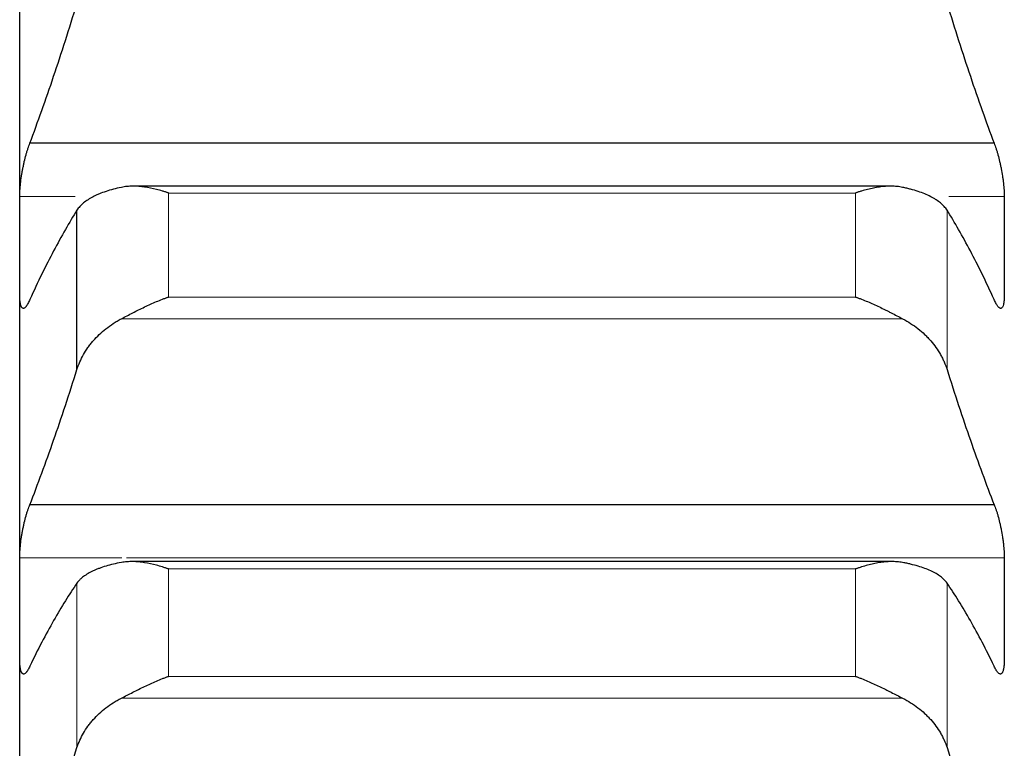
# Model space of a CAD drawing. Header units: inches. Extents: x 0 to 20790, y -12 to 14700.
# Tile 84 of 256: x 7872 to 7924, y 4841 to 4880. Entities that reach past the tile are written whole.
import ezdxf

# ---------------------------------------------------------------- set-up
doc = ezdxf.new("R2010")
doc.units = ezdxf.units.IN
doc.layers.add('1', color=7, linetype='Continuous', true_color=0xffffff)

msp = doc.modelspace()

# ---------------------------------------------------------------- linework, layer by layer
at = {"layer": '1', "color": 2, "linetype": 'Continuous', "lineweight": 25}
for p, q in [((7871.915, 4867.689), (7871.915, 4886.201)), ((7923.377, 4873.104), (7872.452, 4873.104)), ((7917.881, 4870.839), (7877.916, 4870.839)), ((7874.941, 4861.159), (7874.941, 4869.571)), ((7871.915, 4848.528), (7871.915, 4867.689)), ((7923.377, 4854.02), (7872.452, 4854.02)), ((7917.958, 4851.015), (7877.845, 4851.015)), ((7871.915, 4828.75), (7871.915, 4848.528))]:
    msp.add_line(p, q, dxfattribs=at)
at = {"layer": '1', "color": 110, "linetype": 'Continuous', "lineweight": 13}
for p, q in [((7916.059, 4870.48), (7879.771, 4870.48)), ((7879.771, 4864.987), (7879.771, 4870.48)), ((7916.059, 4864.987), (7916.059, 4870.48)), ((7874.852, 4870.294), (7871.917, 4870.294)), ((7923.912, 4870.294), (7920.978, 4870.294)), ((7920.889, 4861.159), (7920.889, 4869.571)), ((7916.059, 4864.987), (7879.771, 4864.987)), ((7918.546, 4863.838), (7877.283, 4863.838)), ((7877.316, 4851.221), (7871.917, 4851.221)), ((7923.912, 4851.221), (7877.556, 4851.221)), ((7916.059, 4850.625), (7879.771, 4850.625)), ((7879.771, 4844.955), (7879.771, 4850.625)), ((7916.059, 4844.955), (7916.059, 4850.625)), ((7874.941, 4841.196), (7874.941, 4849.88)), ((7920.889, 4841.196), (7920.889, 4849.88)), ((7916.059, 4844.955), (7879.771, 4844.955)), ((7918.546, 4843.804), (7877.283, 4843.804))]:
    msp.add_line(p, q, dxfattribs=at)
at = {"layer": '1', "color": 2, "linetype": 'Continuous', "lineweight": 25}
for points in [[(7872.452, 4873.104), (7872.663, 4873.668), (7873.083, 4874.822), (7873.708, 4876.629), (7874.328, 4878.512), (7874.737, 4879.817), (7874.941, 4880.483)], [(7920.889, 4880.483), (7921.093, 4879.817), (7921.502, 4878.512), (7922.122, 4876.629), (7922.746, 4874.822), (7923.166, 4873.668), (7923.377, 4873.104)], [(7871.915, 4867.689), (7871.915, 4868.557), (7871.916, 4869.426), (7871.917, 4870.294)], [(7923.912, 4870.294), (7923.914, 4869.426), (7923.915, 4868.557), (7923.915, 4867.689)], [(7874.941, 4869.571), (7874.737, 4869.248), (7874.328, 4868.566), (7873.708, 4867.439), (7873.083, 4866.21), (7872.663, 4865.322), (7872.452, 4864.86)], [(7923.377, 4864.86), (7923.166, 4865.322), (7922.746, 4866.21), (7922.122, 4867.439), (7921.502, 4868.566), (7921.093, 4869.248), (7920.889, 4869.571)], [(7871.917, 4865.083), (7871.916, 4865.952), (7871.915, 4866.82), (7871.915, 4867.689)], [(7923.915, 4867.689), (7923.915, 4866.82), (7923.914, 4865.952), (7923.912, 4865.083)], [(7872.452, 4854.02), (7872.663, 4854.562), (7873.083, 4855.672), (7873.708, 4857.417), (7874.328, 4859.242), (7874.737, 4860.511), (7874.941, 4861.159)], [(7920.889, 4861.159), (7921.093, 4860.511), (7921.502, 4859.242), (7922.122, 4857.417), (7922.746, 4855.672), (7923.166, 4854.562), (7923.377, 4854.02)], [(7871.915, 4848.528), (7871.915, 4849.426), (7871.916, 4850.324), (7871.917, 4851.221)], [(7923.912, 4851.221), (7923.914, 4850.324), (7923.915, 4849.426), (7923.915, 4848.528)], [(7874.941, 4849.88), (7874.737, 4849.586), (7874.328, 4848.961), (7873.708, 4847.918), (7873.083, 4846.771), (7872.663, 4845.935), (7872.452, 4845.5)], [(7923.377, 4845.5), (7923.166, 4845.935), (7922.746, 4846.771), (7922.122, 4847.918), (7921.502, 4848.961), (7921.093, 4849.586), (7920.889, 4849.88)], [(7871.917, 4845.835), (7871.916, 4846.733), (7871.915, 4847.631), (7871.915, 4848.528)], [(7923.915, 4848.528), (7923.915, 4847.631), (7923.914, 4846.733), (7923.912, 4845.835)], [(7872.452, 4834.31), (7872.663, 4834.829), (7873.083, 4835.894), (7873.708, 4837.574), (7874.328, 4839.336), (7874.737, 4840.567), (7874.941, 4841.196)], [(7920.889, 4841.196), (7921.093, 4840.567), (7921.502, 4839.336), (7922.122, 4837.574), (7922.746, 4835.894), (7923.166, 4834.829), (7923.377, 4834.31)]]:
    msp.add_open_spline(points, degree=3, dxfattribs=at)
for points, knots in [([(7871.917, 4870.294), (7871.918, 4870.345), (7871.92, 4870.45), (7871.928, 4870.617), (7871.937, 4870.735), (7871.945, 4870.826), (7871.947, 4870.857), (7871.954, 4870.919), (7871.957, 4870.95), (7871.974, 4871.107), (7871.991, 4871.235), (7872.016, 4871.397), (7872.021, 4871.43), (7872.029, 4871.479), (7872.032, 4871.496), (7872.037, 4871.529), (7872.051, 4871.611), (7872.078, 4871.757), (7872.104, 4871.885), (7872.131, 4872.012), (7872.145, 4872.076), (7872.189, 4872.264), (7872.219, 4872.384), (7872.267, 4872.555), (7872.283, 4872.611), (7872.308, 4872.692), (7872.316, 4872.719), (7872.333, 4872.772), (7872.341, 4872.798), (7872.384, 4872.925), (7872.418, 4873.019), (7872.452, 4873.104)], [0, 0, 0, 0, 0.0625, 0.125, 0.1875, 0.1875, 0.21875, 0.21875, 0.25, 0.25, 0.375, 0.375, 0.40625, 0.40625, 0.421875, 0.421875, 0.4375, 0.5, 0.5625, 0.5625, 0.625, 0.625, 0.75, 0.75, 0.8125, 0.8125, 0.84375, 0.84375, 0.875, 0.875, 1, 1, 1, 1]), ([(7923.377, 4873.104), (7923.412, 4873.018), (7923.446, 4872.925), (7923.496, 4872.774), (7923.513, 4872.722), (7923.538, 4872.641), (7923.546, 4872.613), (7923.562, 4872.557), (7923.57, 4872.528), (7923.61, 4872.384), (7923.641, 4872.265), (7923.684, 4872.079), (7923.698, 4872.016), (7923.719, 4871.92), (7923.725, 4871.887), (7923.738, 4871.823), (7923.745, 4871.79), (7923.776, 4871.628), (7923.798, 4871.499), (7923.823, 4871.336), (7923.828, 4871.304), (7923.837, 4871.239), (7923.842, 4871.206), (7923.855, 4871.109), (7923.862, 4871.046), (7923.883, 4870.858), (7923.894, 4870.738), (7923.903, 4870.593), (7923.904, 4870.564), (7923.907, 4870.507), (7923.908, 4870.48), (7923.911, 4870.398), (7923.912, 4870.345), (7923.912, 4870.294)], [0, 0, 0, 0, 0.125, 0.125, 0.1875, 0.1875, 0.21875, 0.21875, 0.25, 0.25, 0.375, 0.375, 0.4375, 0.4375, 0.46875, 0.46875, 0.5, 0.5, 0.625, 0.625, 0.65625, 0.65625, 0.6875, 0.6875, 0.75, 0.75, 0.875, 0.875, 0.90625, 0.90625, 0.9375, 0.9375, 1, 1, 1, 1]), ([(7877.283, 4870.778), (7877.138, 4870.747), (7876.998, 4870.714), (7876.729, 4870.642), (7876.471, 4870.566), (7876.235, 4870.479), (7876.094, 4870.421), (7876.066, 4870.409), (7876.011, 4870.385), (7875.984, 4870.373), (7875.904, 4870.336), (7875.852, 4870.311), (7875.703, 4870.235), (7875.61, 4870.182), (7875.438, 4870.071), (7875.359, 4870.014), (7875.251, 4869.924), (7875.217, 4869.894), (7875.168, 4869.848), (7875.152, 4869.832), (7875.121, 4869.801), (7875.106, 4869.785), (7875.034, 4869.705), (7874.984, 4869.639), (7874.941, 4869.571)], [0, 0, 0, 0, 0.125, 0.125, 0.25, 0.375, 0.375, 0.40625, 0.40625, 0.4375, 0.4375, 0.5, 0.5, 0.625, 0.625, 0.75, 0.75, 0.8125, 0.8125, 0.84375, 0.84375, 0.875, 0.875, 1, 1, 1, 1]), ([(7879.771, 4870.48), (7879.767, 4870.481), (7879.764, 4870.482), (7879.758, 4870.485), (7879.754, 4870.486), (7879.744, 4870.489), (7879.724, 4870.496), (7879.678, 4870.512), (7879.585, 4870.542), (7879.506, 4870.567), (7879.348, 4870.614), (7879.243, 4870.643), (7878.929, 4870.723), (7878.721, 4870.765), (7878.41, 4870.809), (7878.307, 4870.82), (7878.151, 4870.832), (7878.099, 4870.835), (7877.996, 4870.839), (7877.944, 4870.839), (7877.789, 4870.839), (7877.687, 4870.834), (7877.484, 4870.814), (7877.383, 4870.799), (7877.283, 4870.778)], [0, 0, 0, 0, 0.003906, 0.003906, 0.007812, 0.007812, 0.015625, 0.03125, 0.0625, 0.125, 0.125, 0.25, 0.25, 0.5, 0.5, 0.625, 0.625, 0.6875, 0.6875, 0.75, 0.75, 0.875, 0.875, 1, 1, 1, 1]), ([(7918.546, 4870.778), (7918.447, 4870.799), (7918.347, 4870.814), (7918.145, 4870.833), (7918.044, 4870.838), (7917.84, 4870.84), (7917.738, 4870.836), (7917.531, 4870.821), (7917.427, 4870.81), (7917.217, 4870.781), (7917.112, 4870.763), (7916.902, 4870.721), (7916.797, 4870.697), (7916.587, 4870.644), (7916.482, 4870.614), (7916.324, 4870.567), (7916.244, 4870.542), (7916.152, 4870.512), (7916.105, 4870.496), (7916.085, 4870.489), (7916.072, 4870.485), (7916.066, 4870.482), (7916.059, 4870.48)], [0, 0, 0, 0, 0.125, 0.125, 0.25, 0.25, 0.375, 0.375, 0.5, 0.5, 0.625, 0.625, 0.75, 0.75, 0.875, 0.875, 0.9375, 0.96875, 0.984375, 0.992188, 0.992188, 1, 1, 1, 1]), ([(7920.889, 4869.571), (7920.846, 4869.639), (7920.796, 4869.704), (7920.681, 4869.831), (7920.552, 4869.954), (7920.395, 4870.069), (7920.265, 4870.152), (7920.22, 4870.18), (7920.15, 4870.22), (7920.126, 4870.233), (7920.078, 4870.26), (7920.053, 4870.273), (7919.928, 4870.336), (7919.717, 4870.433), (7919.482, 4870.52), (7919.235, 4870.602), (7919.105, 4870.641), (7918.935, 4870.686), (7918.901, 4870.695), (7918.832, 4870.713), (7918.727, 4870.738), (7918.619, 4870.762), (7918.546, 4870.778)], [0, 0, 0, 0, 0.125, 0.125, 0.25, 0.375, 0.375, 0.4375, 0.4375, 0.46875, 0.46875, 0.5, 0.5, 0.625, 0.75, 0.75, 0.875, 0.875, 0.90625, 0.90625, 0.9375, 1, 1, 1, 1]), ([(7872.452, 4864.86), (7872.418, 4864.777), (7872.384, 4864.704), (7872.334, 4864.611), (7872.317, 4864.582), (7872.292, 4864.544), (7872.284, 4864.531), (7872.268, 4864.508), (7872.259, 4864.497), (7872.219, 4864.447), (7872.189, 4864.419), (7872.146, 4864.395), (7872.132, 4864.39), (7872.111, 4864.388), (7872.104, 4864.387), (7872.091, 4864.389), (7872.085, 4864.39), (7872.054, 4864.402), (7872.031, 4864.423), (7872.006, 4864.466), (7872.002, 4864.476), (7871.992, 4864.496), (7871.988, 4864.507), (7871.975, 4864.542), (7871.967, 4864.569), (7871.947, 4864.657), (7871.936, 4864.727), (7871.927, 4864.829), (7871.925, 4864.85), (7871.923, 4864.893), (7871.921, 4864.916), (7871.919, 4864.984), (7871.918, 4865.033), (7871.917, 4865.083)], [0, 0, 0, 0, 0.125, 0.125, 0.1875, 0.1875, 0.21875, 0.21875, 0.25, 0.25, 0.375, 0.375, 0.4375, 0.4375, 0.46875, 0.46875, 0.5, 0.5, 0.625, 0.625, 0.65625, 0.65625, 0.6875, 0.6875, 0.75, 0.75, 0.875, 0.875, 0.90625, 0.90625, 0.9375, 0.9375, 1, 1, 1, 1]), ([(7877.283, 4863.838), (7877.383, 4863.89), (7877.483, 4863.943), (7877.685, 4864.048), (7877.786, 4864.101), (7877.99, 4864.205), (7878.092, 4864.258), (7878.299, 4864.36), (7878.403, 4864.411), (7878.613, 4864.511), (7878.718, 4864.56), (7878.927, 4864.654), (7879.032, 4864.7), (7879.243, 4864.788), (7879.348, 4864.83), (7879.506, 4864.891), (7879.585, 4864.921), (7879.678, 4864.954), (7879.724, 4864.971), (7879.744, 4864.978), (7879.758, 4864.982), (7879.764, 4864.985), (7879.771, 4864.987)], [0, 0, 0, 0, 0.125, 0.125, 0.25, 0.25, 0.375, 0.375, 0.5, 0.5, 0.625, 0.625, 0.75, 0.75, 0.875, 0.875, 0.9375, 0.96875, 0.984375, 0.992187, 0.992187, 1, 1, 1, 1]), ([(7916.059, 4864.987), (7916.062, 4864.986), (7916.066, 4864.985), (7916.072, 4864.982), (7916.075, 4864.981), (7916.085, 4864.978), (7916.105, 4864.971), (7916.152, 4864.954), (7916.244, 4864.921), (7916.324, 4864.891), (7916.482, 4864.83), (7916.587, 4864.788), (7916.9, 4864.656), (7917.108, 4864.563), (7917.419, 4864.415), (7917.523, 4864.364), (7917.678, 4864.287), (7917.73, 4864.261), (7917.834, 4864.209), (7917.886, 4864.182), (7918.041, 4864.102), (7918.143, 4864.049), (7918.346, 4863.943), (7918.447, 4863.89), (7918.546, 4863.838)], [0, 0, 0, 0, 0.003906, 0.003906, 0.007813, 0.007813, 0.015625, 0.03125, 0.0625, 0.125, 0.125, 0.25, 0.25, 0.5, 0.5, 0.625, 0.625, 0.6875, 0.6875, 0.75, 0.75, 0.875, 0.875, 1, 1, 1, 1]), ([(7923.912, 4865.083), (7923.912, 4865.033), (7923.91, 4864.937), (7923.902, 4864.808), (7923.893, 4864.732), (7923.885, 4864.679), (7923.882, 4864.662), (7923.876, 4864.629), (7923.873, 4864.614), (7923.856, 4864.54), (7923.839, 4864.493), (7923.814, 4864.45), (7923.809, 4864.442), (7923.801, 4864.431), (7923.798, 4864.428), (7923.793, 4864.422), (7923.779, 4864.407), (7923.752, 4864.39), (7923.726, 4864.387), (7923.699, 4864.39), (7923.685, 4864.395), (7923.641, 4864.419), (7923.61, 4864.447), (7923.563, 4864.507), (7923.547, 4864.53), (7923.522, 4864.568), (7923.514, 4864.582), (7923.497, 4864.611), (7923.488, 4864.626), (7923.446, 4864.704), (7923.412, 4864.777), (7923.377, 4864.86)], [0, 0, 0, 0, 0.0625, 0.125, 0.1875, 0.1875, 0.21875, 0.21875, 0.25, 0.25, 0.375, 0.375, 0.40625, 0.40625, 0.421875, 0.421875, 0.4375, 0.5, 0.5625, 0.5625, 0.625, 0.625, 0.75, 0.75, 0.8125, 0.8125, 0.84375, 0.84375, 0.875, 0.875, 1, 1, 1, 1]), ([(7874.941, 4861.159), (7874.984, 4861.294), (7875.034, 4861.427), (7875.148, 4861.689), (7875.277, 4861.947), (7875.435, 4862.195), (7875.564, 4862.378), (7875.609, 4862.439), (7875.68, 4862.528), (7875.704, 4862.558), (7875.752, 4862.617), (7875.777, 4862.646), (7875.901, 4862.79), (7876.113, 4863.012), (7876.348, 4863.216), (7876.595, 4863.411), (7876.725, 4863.504), (7876.894, 4863.614), (7876.929, 4863.635), (7876.998, 4863.678), (7877.103, 4863.741), (7877.21, 4863.8), (7877.283, 4863.838)], [0, 0, 0, 0, 0.125, 0.125, 0.25, 0.375, 0.375, 0.4375, 0.4375, 0.46875, 0.46875, 0.5, 0.5, 0.625, 0.75, 0.75, 0.875, 0.875, 0.90625, 0.90625, 0.9375, 1, 1, 1, 1]), ([(7918.546, 4863.838), (7918.692, 4863.762), (7918.832, 4863.68), (7919.101, 4863.506), (7919.359, 4863.322), (7919.595, 4863.118), (7919.736, 4862.984), (7919.763, 4862.957), (7919.818, 4862.902), (7919.846, 4862.874), (7919.926, 4862.79), (7919.977, 4862.733), (7920.127, 4862.561), (7920.22, 4862.442), (7920.391, 4862.2), (7920.47, 4862.076), (7920.579, 4861.886), (7920.613, 4861.822), (7920.662, 4861.724), (7920.678, 4861.692), (7920.708, 4861.626), (7920.723, 4861.593), (7920.796, 4861.428), (7920.846, 4861.294), (7920.889, 4861.159)], [0, 0, 0, 0, 0.125, 0.125, 0.25, 0.375, 0.375, 0.40625, 0.40625, 0.4375, 0.4375, 0.5, 0.5, 0.625, 0.625, 0.75, 0.75, 0.8125, 0.8125, 0.84375, 0.84375, 0.875, 0.875, 1, 1, 1, 1]), ([(7871.917, 4851.221), (7871.918, 4851.274), (7871.92, 4851.382), (7871.928, 4851.553), (7871.937, 4851.673), (7871.945, 4851.766), (7871.947, 4851.797), (7871.954, 4851.86), (7871.957, 4851.892), (7871.974, 4852.05), (7871.991, 4852.179), (7872.016, 4852.342), (7872.021, 4852.375), (7872.029, 4852.424), (7872.032, 4852.441), (7872.037, 4852.474), (7872.051, 4852.556), (7872.078, 4852.702), (7872.104, 4852.829), (7872.131, 4852.956), (7872.145, 4853.018), (7872.189, 4853.204), (7872.219, 4853.322), (7872.267, 4853.49), (7872.283, 4853.544), (7872.308, 4853.624), (7872.316, 4853.65), (7872.333, 4853.701), (7872.341, 4853.726), (7872.384, 4853.849), (7872.418, 4853.939), (7872.452, 4854.02)], [0, 0, 0, 0, 0.0625, 0.125, 0.1875, 0.1875, 0.21875, 0.21875, 0.25, 0.25, 0.375, 0.375, 0.40625, 0.40625, 0.421875, 0.421875, 0.4375, 0.5, 0.5625, 0.5625, 0.625, 0.625, 0.75, 0.75, 0.8125, 0.8125, 0.84375, 0.84375, 0.875, 0.875, 1, 1, 1, 1]), ([(7923.377, 4854.02), (7923.412, 4853.939), (7923.446, 4853.85), (7923.496, 4853.703), (7923.513, 4853.653), (7923.538, 4853.573), (7923.546, 4853.547), (7923.562, 4853.492), (7923.57, 4853.464), (7923.61, 4853.323), (7923.641, 4853.205), (7923.684, 4853.022), (7923.698, 4852.959), (7923.719, 4852.864), (7923.725, 4852.831), (7923.738, 4852.767), (7923.745, 4852.735), (7923.776, 4852.574), (7923.798, 4852.444), (7923.823, 4852.281), (7923.828, 4852.248), (7923.837, 4852.183), (7923.842, 4852.15), (7923.855, 4852.052), (7923.862, 4851.988), (7923.883, 4851.799), (7923.894, 4851.676), (7923.903, 4851.528), (7923.904, 4851.498), (7923.907, 4851.441), (7923.908, 4851.412), (7923.911, 4851.328), (7923.912, 4851.274), (7923.912, 4851.221)], [0, 0, 0, 0, 0.125, 0.125, 0.1875, 0.1875, 0.21875, 0.21875, 0.25, 0.25, 0.375, 0.375, 0.4375, 0.4375, 0.46875, 0.46875, 0.5, 0.5, 0.625, 0.625, 0.65625, 0.65625, 0.6875, 0.6875, 0.75, 0.75, 0.875, 0.875, 0.90625, 0.90625, 0.9375, 0.9375, 1, 1, 1, 1]), ([(7877.283, 4850.967), (7877.138, 4850.94), (7876.998, 4850.91), (7876.729, 4850.846), (7876.471, 4850.778), (7876.235, 4850.7), (7876.094, 4850.648), (7876.066, 4850.637), (7876.011, 4850.616), (7875.984, 4850.605), (7875.904, 4850.572), (7875.852, 4850.55), (7875.703, 4850.481), (7875.61, 4850.433), (7875.438, 4850.333), (7875.359, 4850.281), (7875.251, 4850.201), (7875.217, 4850.173), (7875.168, 4850.131), (7875.152, 4850.117), (7875.121, 4850.088), (7875.106, 4850.074), (7875.034, 4850.001), (7874.984, 4849.942), (7874.941, 4849.88)], [0, 0, 0, 0, 0.125, 0.125, 0.25, 0.375, 0.375, 0.40625, 0.40625, 0.4375, 0.4375, 0.5, 0.5, 0.625, 0.625, 0.75, 0.75, 0.8125, 0.8125, 0.84375, 0.84375, 0.875, 0.875, 1, 1, 1, 1]), ([(7879.771, 4850.625), (7879.767, 4850.626), (7879.764, 4850.628), (7879.758, 4850.63), (7879.754, 4850.631), (7879.744, 4850.635), (7879.724, 4850.642), (7879.678, 4850.658), (7879.585, 4850.689), (7879.506, 4850.715), (7879.348, 4850.764), (7879.243, 4850.795), (7878.929, 4850.879), (7878.721, 4850.925), (7878.41, 4850.975), (7878.307, 4850.988), (7878.151, 4851.002), (7878.099, 4851.006), (7877.996, 4851.012), (7877.944, 4851.014), (7877.789, 4851.017), (7877.687, 4851.014), (7877.484, 4850.998), (7877.383, 4850.986), (7877.283, 4850.967)], [0, 0, 0, 0, 0.003906, 0.003906, 0.007812, 0.007812, 0.015625, 0.03125, 0.0625, 0.125, 0.125, 0.25, 0.25, 0.5, 0.5, 0.625, 0.625, 0.6875, 0.6875, 0.75, 0.75, 0.875, 0.875, 1, 1, 1, 1]), ([(7918.546, 4850.967), (7918.447, 4850.986), (7918.347, 4850.998), (7918.145, 4851.014), (7918.044, 4851.016), (7917.84, 4851.014), (7917.738, 4851.008), (7917.531, 4850.989), (7917.427, 4850.976), (7917.217, 4850.942), (7917.112, 4850.923), (7916.902, 4850.877), (7916.797, 4850.852), (7916.587, 4850.795), (7916.482, 4850.765), (7916.324, 4850.715), (7916.244, 4850.689), (7916.152, 4850.658), (7916.105, 4850.642), (7916.085, 4850.635), (7916.072, 4850.63), (7916.066, 4850.628), (7916.059, 4850.625)], [0, 0, 0, 0, 0.125, 0.125, 0.25, 0.25, 0.375, 0.375, 0.5, 0.5, 0.625, 0.625, 0.75, 0.75, 0.875, 0.875, 0.9375, 0.96875, 0.984375, 0.992188, 0.992188, 1, 1, 1, 1]), ([(7920.889, 4849.88), (7920.846, 4849.942), (7920.796, 4850.001), (7920.681, 4850.116), (7920.552, 4850.227), (7920.395, 4850.331), (7920.265, 4850.406), (7920.22, 4850.431), (7920.15, 4850.467), (7920.126, 4850.479), (7920.078, 4850.503), (7920.053, 4850.515), (7919.928, 4850.572), (7919.717, 4850.659), (7919.482, 4850.737), (7919.235, 4850.811), (7919.105, 4850.845), (7918.935, 4850.885), (7918.901, 4850.893), (7918.832, 4850.909), (7918.727, 4850.932), (7918.619, 4850.953), (7918.546, 4850.967)], [0, 0, 0, 0, 0.125, 0.125, 0.25, 0.375, 0.375, 0.4375, 0.4375, 0.46875, 0.46875, 0.5, 0.5, 0.625, 0.75, 0.75, 0.875, 0.875, 0.90625, 0.90625, 0.9375, 1, 1, 1, 1]), ([(7872.452, 4845.5), (7872.418, 4845.42), (7872.384, 4845.352), (7872.334, 4845.266), (7872.317, 4845.239), (7872.292, 4845.204), (7872.284, 4845.193), (7872.268, 4845.172), (7872.259, 4845.163), (7872.219, 4845.119), (7872.189, 4845.096), (7872.146, 4845.079), (7872.132, 4845.077), (7872.111, 4845.078), (7872.104, 4845.08), (7872.091, 4845.084), (7872.085, 4845.086), (7872.054, 4845.104), (7872.031, 4845.131), (7872.006, 4845.18), (7872.002, 4845.191), (7871.992, 4845.214), (7871.988, 4845.226), (7871.975, 4845.265), (7871.967, 4845.294), (7871.947, 4845.389), (7871.936, 4845.463), (7871.927, 4845.57), (7871.925, 4845.592), (7871.923, 4845.638), (7871.921, 4845.661), (7871.919, 4845.733), (7871.918, 4845.783), (7871.917, 4845.835)], [0, 0, 0, 0, 0.125, 0.125, 0.1875, 0.1875, 0.21875, 0.21875, 0.25, 0.25, 0.375, 0.375, 0.4375, 0.4375, 0.46875, 0.46875, 0.5, 0.5, 0.625, 0.625, 0.65625, 0.65625, 0.6875, 0.6875, 0.75, 0.75, 0.875, 0.875, 0.90625, 0.90625, 0.9375, 0.9375, 1, 1, 1, 1]), ([(7923.912, 4845.835), (7923.912, 4845.783), (7923.91, 4845.683), (7923.902, 4845.548), (7923.893, 4845.468), (7923.885, 4845.412), (7923.882, 4845.394), (7923.876, 4845.359), (7923.873, 4845.342), (7923.856, 4845.263), (7923.839, 4845.211), (7923.814, 4845.162), (7923.809, 4845.152), (7923.801, 4845.14), (7923.798, 4845.136), (7923.793, 4845.128), (7923.779, 4845.11), (7923.752, 4845.087), (7923.726, 4845.079), (7923.699, 4845.077), (7923.685, 4845.079), (7923.641, 4845.095), (7923.61, 4845.119), (7923.563, 4845.171), (7923.547, 4845.191), (7923.522, 4845.227), (7923.514, 4845.239), (7923.497, 4845.265), (7923.488, 4845.279), (7923.446, 4845.352), (7923.412, 4845.42), (7923.377, 4845.5)], [0, 0, 0, 0, 0.0625, 0.125, 0.1875, 0.1875, 0.21875, 0.21875, 0.25, 0.25, 0.375, 0.375, 0.40625, 0.40625, 0.421875, 0.421875, 0.4375, 0.5, 0.5625, 0.5625, 0.625, 0.625, 0.75, 0.75, 0.8125, 0.8125, 0.84375, 0.84375, 0.875, 0.875, 1, 1, 1, 1]), ([(7877.283, 4843.804), (7877.383, 4843.854), (7877.483, 4843.906), (7877.685, 4844.01), (7877.786, 4844.062), (7877.99, 4844.165), (7878.092, 4844.217), (7878.299, 4844.32), (7878.403, 4844.371), (7878.613, 4844.471), (7878.718, 4844.52), (7878.927, 4844.615), (7879.032, 4844.661), (7879.243, 4844.751), (7879.348, 4844.794), (7879.506, 4844.856), (7879.585, 4844.887), (7879.678, 4844.921), (7879.724, 4844.938), (7879.744, 4844.945), (7879.758, 4844.95), (7879.764, 4844.952), (7879.771, 4844.955)], [0, 0, 0, 0, 0.125, 0.125, 0.25, 0.25, 0.375, 0.375, 0.5, 0.5, 0.625, 0.625, 0.75, 0.75, 0.875, 0.875, 0.9375, 0.96875, 0.984375, 0.992187, 0.992187, 1, 1, 1, 1]), ([(7916.059, 4844.955), (7916.062, 4844.954), (7916.066, 4844.952), (7916.072, 4844.95), (7916.075, 4844.949), (7916.085, 4844.945), (7916.105, 4844.938), (7916.152, 4844.921), (7916.244, 4844.887), (7916.324, 4844.856), (7916.482, 4844.794), (7916.587, 4844.751), (7916.9, 4844.617), (7917.108, 4844.523), (7917.419, 4844.374), (7917.523, 4844.324), (7917.678, 4844.247), (7917.73, 4844.221), (7917.834, 4844.168), (7917.886, 4844.142), (7918.041, 4844.063), (7918.143, 4844.011), (7918.346, 4843.906), (7918.447, 4843.854), (7918.546, 4843.804)], [0, 0, 0, 0, 0.003906, 0.003906, 0.007812, 0.007812, 0.015625, 0.03125, 0.0625, 0.125, 0.125, 0.25, 0.25, 0.5, 0.5, 0.625, 0.625, 0.6875, 0.6875, 0.75, 0.75, 0.875, 0.875, 1, 1, 1, 1]), ([(7874.941, 4841.196), (7874.984, 4841.328), (7875.034, 4841.457), (7875.148, 4841.712), (7875.277, 4841.962), (7875.435, 4842.204), (7875.564, 4842.382), (7875.609, 4842.44), (7875.68, 4842.528), (7875.704, 4842.556), (7875.752, 4842.614), (7875.777, 4842.642), (7875.901, 4842.782), (7876.113, 4842.998), (7876.348, 4843.197), (7876.595, 4843.387), (7876.725, 4843.478), (7876.894, 4843.585), (7876.929, 4843.606), (7876.998, 4843.647), (7877.103, 4843.709), (7877.21, 4843.766), (7877.283, 4843.804)], [0, 0, 0, 0, 0.125, 0.125, 0.25, 0.375, 0.375, 0.4375, 0.4375, 0.46875, 0.46875, 0.5, 0.5, 0.625, 0.75, 0.75, 0.875, 0.875, 0.90625, 0.90625, 0.9375, 1, 1, 1, 1]), ([(7918.546, 4843.804), (7918.692, 4843.729), (7918.832, 4843.65), (7919.101, 4843.48), (7919.359, 4843.301), (7919.595, 4843.102), (7919.736, 4842.971), (7919.763, 4842.945), (7919.818, 4842.891), (7919.846, 4842.864), (7919.926, 4842.782), (7919.977, 4842.727), (7920.127, 4842.559), (7920.22, 4842.444), (7920.391, 4842.208), (7920.47, 4842.088), (7920.579, 4841.903), (7920.613, 4841.84), (7920.662, 4841.746), (7920.678, 4841.714), (7920.708, 4841.65), (7920.723, 4841.618), (7920.796, 4841.458), (7920.846, 4841.328), (7920.889, 4841.196)], [0, 0, 0, 0, 0.125, 0.125, 0.25, 0.375, 0.375, 0.40625, 0.40625, 0.4375, 0.4375, 0.5, 0.5, 0.625, 0.625, 0.75, 0.75, 0.8125, 0.8125, 0.84375, 0.84375, 0.875, 0.875, 1, 1, 1, 1])]:
    msp.add_open_spline(points, degree=3, knots=knots, dxfattribs=at)

doc.saveas('drawing.dxf')
